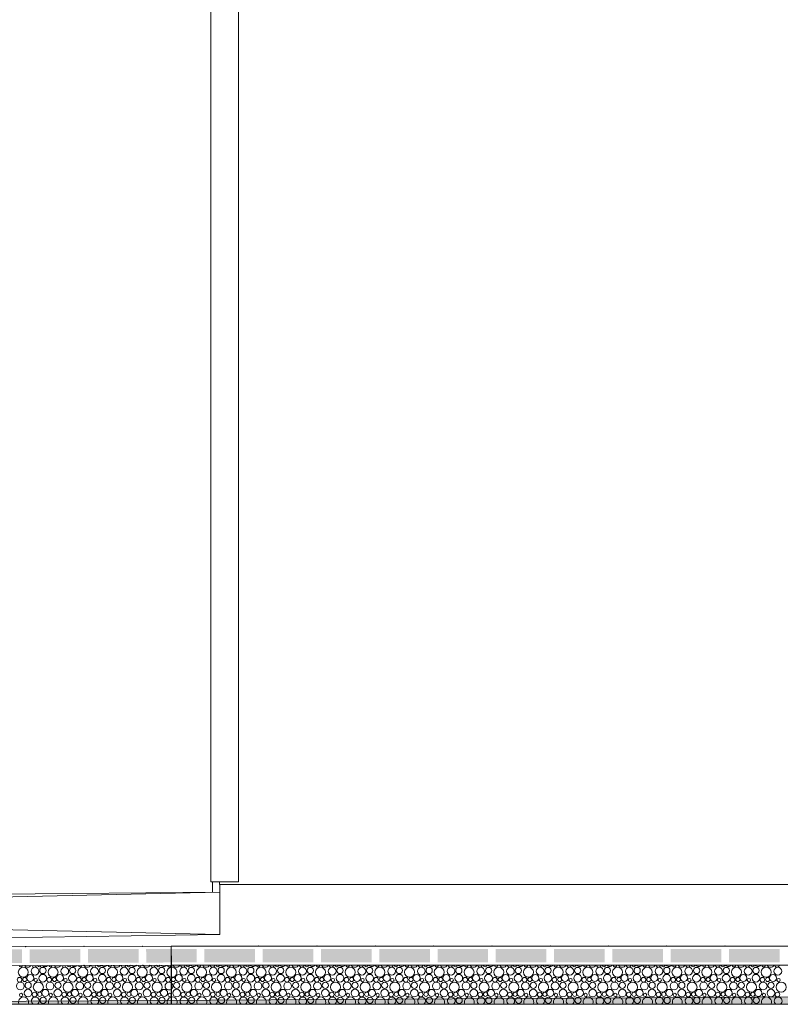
# Model space of a CAD drawing. Header units: millimetres. Extents: x -76432 to -27350, y -300 to 6935.
# Tile 29 of 75: x -64663 to -61870, y -300 to 3318. Entities that reach past the tile are written whole.
import ezdxf

# ---------------------------------------------------------------- set-up
doc = ezdxf.new("R2010")
doc.units = ezdxf.units.MM
doc.header["$MEASUREMENT"] = 0
for name, color, linetype in [('Métal _ Bardage.Charp_Couv_Bard_Métal', 7, 'Continuous'), ('Nouveau_Métal _ Bardage.Charp_Couv_Bard_Métal', 7, 'Continuous'), ('Nouveau_Structure _ Longrine.GO', 7, 'Continuous'), ('Nouveau_Terrain _ Original.Terrain', 7, 'Continuous'), ('Nouveau_VRD _ Voirie 3d.VRD', 7, 'Continuous')]:
    doc.layers.add(name, color=color, linetype=linetype)

# ---------------------------------------------------------------- blocks, each defined once
blk = doc.blocks.new('Élément de coupe_3')
at = {"layer": 'Métal _ Bardage.Charp_Couv_Bard_Métal', "color": 7, "linetype": 'Continuous', "lineweight": 15}
for p, q in [((-63929.282724, 140), (-63929.282724, 150)), ((-63879.282724, 140), (-63929.282724, 140))]:
    blk.add_line(p, q, dxfattribs=at)
blk = doc.blocks.new('Élément de coupe_5')
at = {"layer": 'Nouveau_Métal _ Bardage.Charp_Couv_Bard_Métal', "color": 7, "linetype": 'Continuous', "lineweight": 15}
blk.add_line((-63879.282724, 140), (-33677.282724, 140), dxfattribs=at)
blk = doc.blocks.new('Élément de coupe_6')
at = {"layer": 'Nouveau_Structure _ Longrine.GO', "color": 7, "linetype": 'Continuous', "lineweight": 15}
blk.add_line((-63928.3, -43), (-63928.3, 140), dxfattribs=at)
blk = doc.blocks.new('Élément de coupe_13')
at = {"layer": 'Métal _ Bardage.Charp_Couv_Bard_Métal', "color": 7, "linetype": 'Continuous', "lineweight": 15}
for p, q in [((-63960.782724, 6865.000001), (-63960.782724, 150)), ((-63859.282724, 6865.000001), (-63859.282724, 150)), ((-63960.782724, 150), (-63859.282724, 150))]:
    blk.add_line(p, q, dxfattribs=at)
blk = doc.blocks.new('Élément de coupe_14')
at = {"layer": 'Métal _ Bardage.Charp_Couv_Bard_Métal', "color": 7, "linetype": 'Continuous', "lineweight": 15}
blk.add_line((-63954.3, 111.9), (-63954.3, 150), dxfattribs=at)
blk = doc.blocks.new('Élément de coupe_31')
at = {"layer": 'Nouveau_Terrain _ Original.Terrain', "linetype": 'Continuous', "lineweight": 15, "true_color": 0xf48e54}
h = blk.add_hatch(dxfattribs=at)
h.set_pattern_fill('Terre', color=33, style=0, pattern_type=2)
h.set_pattern_definition([(45, (0, 0), (-137.8858, 137.8858), []), (45, (-45.96, 45.96), (-275.7716, 275.7716), []), (45, (-91.92, 91.92), (-275.7716, 275.7716), []), (135, (-137.886, 137.886), (45.96194, 45.96194), [195, -195])])
h.paths.add_polyline_path([(-45278.9, -182.9), (-48767.2, -201.7), (-53028.5, -224.9), (-58189.7, -253), (-64406.4, -287.1), (-66736, -300), (-27349.9, -300), (-27349.9, -80.4), (-30347, -102.7), (-30687.3, -105.3), (-30979.5, -107.5), (-31257.5, -109.4), (-31550.9, -111.2), (-31862.7, -112.9), (-32189.1, -114.7), (-32526.1, -116.3), (-40248, -155.8), (-42464, -167.7)])
at = {"layer": 'Nouveau_Terrain _ Original.Terrain', "color": 7, "linetype": 'Continuous', "lineweight": 15}
for p, q in [((-64106.5, -300), (-66736, -300)), ((-64105.8, -300), (-64106.5, -300))]:
    blk.add_line(p, q, dxfattribs=at)
at = {"layer": 'Nouveau_Terrain _ Original.Terrain', "color": 7, "linetype": 'Continuous', "lineweight": 15, "flags": 128}
for points in [[(-27349.9, -80.4), (-30347, -102.7), (-30687.3, -105.3), (-30979.5, -107.5), (-31257.5, -109.4), (-31550.9, -111.2), (-31862.7, -112.9), (-32189.1, -114.7), (-32526.1, -116.3), (-40248, -155.8), (-42464, -167.7), (-45278.9, -182.9), (-48767.2, -201.7), (-53028.5, -224.9), (-58189.7, -253), (-64406.4, -287.1), (-66736, -300)], [(-27349.9, -300), (-28357.3, -300), (-28477.3, -300), (-28627.3, -300), (-28747.3, -300), (-29313.1, -300), (-64105.8, -300)]]:
    blk.add_lwpolyline(points, dxfattribs=at)
blk = doc.blocks.new('Élément de coupe_36')
at = {"layer": 'Nouveau_VRD _ Voirie 3d.VRD', "color": 251, "linetype": 'Continuous', "lineweight": 15, "true_color": 0x6a6a6a}
blk.add_line((-67438.3, 77.8), (-63928.3, 112.1), dxfattribs=at)
blk = doc.blocks.new('*X452')
at = {"layer": 'Nouveau_VRD _ Voirie 3d.VRD', "color": 33, "linetype": 'Continuous', "lineweight": 15, "true_color": 0xf48e54}
for centre, radius in [((-64061, -178.4), 14.3), ((-64032.2, -175.8), 11.5), ((-63995, -182.2), 18.4), ((-63951.9, -178.4), 14.3), ((-63923.1, -175.8), 11.5), ((-63885.8, -182.2), 18.4), ((-63842.8, -178.4), 14.3), ((-63814, -175.8), 11.5), ((-63776.7, -182.2), 18.4), ((-63733.7, -178.4), 14.3), ((-63704.9, -175.8), 11.5), ((-63667.6, -182.2), 18.4), ((-63624.6, -178.4), 14.3), ((-63595.7, -175.8), 11.5), ((-63558.5, -182.2), 18.4), ((-63515.4, -178.4), 14.3), ((-63486.6, -175.8), 11.5), ((-63449.4, -182.2), 18.4), ((-63406.3, -178.4), 14.3), ((-63377.5, -175.8), 11.5), ((-63340.3, -182.2), 18.4), ((-63297.2, -178.4), 14.3), ((-63268.4, -175.8), 11.5), ((-63231.2, -182.2), 18.4), ((-63188.1, -178.4), 14.3), ((-63159.3, -175.8), 11.5), ((-63122.1, -182.2), 18.4), ((-63079, -178.4), 14.3), ((-63050.2, -175.8), 11.5), ((-63012.9, -182.2), 18.4), ((-62969.9, -178.4), 14.3), ((-62941.1, -175.8), 11.5), ((-62903.8, -182.2), 18.4), ((-62860.8, -178.4), 14.3), ((-62832, -175.8), 11.5), ((-62794.7, -182.2), 18.4), ((-62751.7, -178.4), 14.3), ((-62722.8, -175.8), 11.5), ((-62685.6, -182.2), 18.4), ((-62642.5, -178.4), 14.3), ((-62613.7, -175.8), 11.5), ((-62576.5, -182.2), 18.4), ((-62533.4, -178.4), 14.3), ((-62504.6, -175.8), 11.5), ((-62467.4, -182.2), 18.4), ((-62424.3, -178.4), 14.3), ((-62395.5, -175.8), 11.5), ((-62358.3, -182.2), 18.4), ((-62315.2, -178.4), 14.3), ((-62286.4, -175.8), 11.5), ((-62249.2, -182.2), 18.4), ((-62206.1, -178.4), 14.3), ((-62177.3, -175.8), 11.5), ((-62140, -182.2), 18.4), ((-62097, -178.4), 14.3), ((-62068.2, -175.8), 11.5), ((-62030.9, -182.2), 18.4), ((-61987.9, -178.4), 14.3), ((-61959.1, -175.8), 11.5), ((-61921.8, -182.2), 18.4), ((-61878.8, -178.4), 14.3), ((-64098.7, -208.8), 7.52), ((-64078.5, -203.4), 12.8), ((-64058.3, -211.1), 6.2), ((-64032.5, -204.1), 14.2), ((-64008.8, -209.8), 8.58), ((-63989.6, -208.8), 7.52), ((-63969.4, -203.4), 12.8), ((-63949.2, -211.1), 6.2), ((-63923.4, -204.1), 14.2), ((-63899.7, -209.8), 8.58), ((-63880.5, -208.8), 7.52), ((-63860.3, -203.4), 12.8), ((-63840.1, -211.1), 6.2), ((-63814.3, -204.1), 14.2), ((-63790.6, -209.8), 8.58), ((-63771.4, -208.8), 7.52), ((-63751.2, -203.4), 12.8), ((-63731, -211.1), 6.2), ((-63705.2, -204.1), 14.2), ((-63681.4, -209.8), 8.58), ((-63662.3, -208.8), 7.52), ((-63642.1, -203.4), 12.8), ((-63621.9, -211.1), 6.2), ((-63596, -204.1), 14.2), ((-63572.3, -209.8), 8.58), ((-63553.2, -208.8), 7.52), ((-63533, -203.4), 12.8), ((-63512.8, -211.1), 6.2), ((-63486.9, -204.1), 14.2), ((-63463.2, -209.8), 8.58), ((-63444.1, -208.8), 7.52), ((-63423.9, -203.4), 12.8), ((-63403.7, -211.1), 6.2), ((-63377.8, -204.1), 14.2), ((-63354.1, -209.8), 8.58), ((-63335, -208.8), 7.52), ((-63314.8, -203.4), 12.8), ((-63294.5, -211.1), 6.2), ((-63268.7, -204.1), 14.2), ((-63245, -209.8), 8.58), ((-63225.9, -208.8), 7.52), ((-63205.6, -203.4), 12.8), ((-63185.4, -211.1), 6.2), ((-63159.6, -204.1), 14.2), ((-63135.9, -209.8), 8.58), ((-63116.7, -208.8), 7.52), ((-63096.5, -203.4), 12.8), ((-63076.3, -211.1), 6.2), ((-63050.5, -204.1), 14.2), ((-63026.8, -209.8), 8.58), ((-63007.6, -208.8), 7.52), ((-62987.4, -203.4), 12.8), ((-62967.2, -211.1), 6.2), ((-62941.4, -204.1), 14.2), ((-62917.7, -209.8), 8.58), ((-62898.5, -208.8), 7.52), ((-62878.3, -203.4), 12.8), ((-62858.1, -211.1), 6.2), ((-62832.3, -204.1), 14.2), ((-62808.6, -209.8), 8.58), ((-62789.4, -208.8), 7.52), ((-62769.2, -203.4), 12.8), ((-62749, -211.1), 6.2), ((-62723.1, -204.1), 14.2), ((-62699.4, -209.8), 8.58), ((-62680.3, -208.8), 7.52), ((-62660.1, -203.4), 12.8), ((-62639.9, -211.1), 6.2), ((-62614, -204.1), 14.2), ((-62590.3, -209.8), 8.58), ((-62571.2, -208.8), 7.52), ((-62551, -203.4), 12.8), ((-62530.8, -211.1), 6.2), ((-62504.9, -204.1), 14.2), ((-62481.2, -209.8), 8.58), ((-62462.1, -208.8), 7.52), ((-62441.9, -203.4), 12.8), ((-62421.6, -211.1), 6.2), ((-62395.8, -204.1), 14.2), ((-62372.1, -209.8), 8.58), ((-62353, -208.8), 7.52), ((-62332.7, -203.4), 12.8), ((-62312.5, -211.1), 6.2), ((-62286.7, -204.1), 14.2), ((-62263, -209.8), 8.58), ((-62243.8, -208.8), 7.52), ((-62223.6, -203.4), 12.8), ((-62203.4, -211.1), 6.2), ((-62177.6, -204.1), 14.2), ((-62153.9, -209.8), 8.58), ((-62134.7, -208.8), 7.52), ((-62114.5, -203.4), 12.8), ((-62094.3, -211.1), 6.2), ((-62068.5, -204.1), 14.2), ((-62044.8, -209.8), 8.58), ((-62025.6, -208.8), 7.52), ((-62005.4, -203.4), 12.8), ((-61985.2, -211.1), 6.2), ((-61959.4, -204.1), 14.2), ((-61935.7, -209.8), 8.58), ((-61916.5, -208.8), 7.52), ((-61896.3, -203.4), 12.8), ((-61876.1, -211.1), 6.2), ((-64086.5, -258.7), 14.2), ((-64086.2, -230.4), 11.5), ((-64049, -236.8), 18.4), ((-64023.4, -258), 12.8), ((-64005.9, -233), 14.3), ((-63977.4, -258.7), 14.2), ((-63977.1, -230.4), 11.5), ((-63939.8, -236.8), 18.4), ((-63914.3, -258), 12.8), ((-63896.8, -233), 14.3), ((-63868.3, -258.7), 14.2), ((-63868, -230.4), 11.5), ((-63830.7, -236.8), 18.4), ((-63805.2, -258), 12.8), ((-63787.7, -233), 14.3), ((-63759.2, -258.7), 14.2), ((-63758.9, -230.4), 11.5), ((-63721.6, -236.8), 18.4), ((-63696.1, -258), 12.8), ((-63678.6, -233), 14.3), ((-63650, -258.7), 14.2), ((-63649.7, -230.4), 11.5), ((-63612.5, -236.8), 18.4), ((-63587, -258), 12.8), ((-63569.4, -233), 14.3), ((-63540.9, -258.7), 14.2), ((-63540.6, -230.4), 11.5), ((-63503.4, -236.8), 18.4), ((-63477.9, -258), 12.8), ((-63460.3, -233), 14.3), ((-63431.8, -258.7), 14.2), ((-63431.5, -230.4), 11.5), ((-63394.3, -236.8), 18.4), ((-63368.8, -258), 12.8), ((-63351.2, -233), 14.3), ((-63322.7, -258.7), 14.2), ((-63322.4, -230.4), 11.5), ((-63285.2, -236.8), 18.4), ((-63259.6, -258), 12.8), ((-63242.1, -233), 14.3), ((-63213.6, -258.7), 14.2), ((-63213.3, -230.4), 11.5), ((-63176.1, -236.8), 18.4), ((-63150.5, -258), 12.8), ((-63133, -233), 14.3), ((-63104.5, -258.7), 14.2), ((-63104.2, -230.4), 11.5), ((-63066.9, -236.8), 18.4), ((-63041.4, -258), 12.8), ((-63023.9, -233), 14.3), ((-62995.4, -258.7), 14.2), ((-62995.1, -230.4), 11.5), ((-62957.8, -236.8), 18.4), ((-62932.3, -258), 12.8), ((-62914.8, -233), 14.3), ((-62886.3, -258.7), 14.2), ((-62886, -230.4), 11.5), ((-62848.7, -236.8), 18.4), ((-62823.2, -258), 12.8), ((-62805.7, -233), 14.3), ((-62777.1, -258.7), 14.2), ((-62776.8, -230.4), 11.5), ((-62739.6, -236.8), 18.4), ((-62714.1, -258), 12.8), ((-62696.5, -233), 14.3), ((-62668, -258.7), 14.2), ((-62667.7, -230.4), 11.5), ((-62630.5, -236.8), 18.4), ((-62605, -258), 12.8), ((-62587.4, -233), 14.3), ((-62558.9, -258.7), 14.2), ((-62558.6, -230.4), 11.5), ((-62521.4, -236.8), 18.4), ((-62495.9, -258), 12.8), ((-62478.3, -233), 14.3), ((-62449.8, -258.7), 14.2), ((-62449.5, -230.4), 11.5), ((-62412.3, -236.8), 18.4), ((-62386.7, -258), 12.8), ((-62369.2, -233), 14.3), ((-62340.7, -258.7), 14.2), ((-62340.4, -230.4), 11.5), ((-62303.2, -236.8), 18.4), ((-62277.6, -258), 12.8), ((-62260.1, -233), 14.3), ((-62231.6, -258.7), 14.2), ((-62231.3, -230.4), 11.5), ((-62194, -236.8), 18.4), ((-62168.5, -258), 12.8), ((-62151, -233), 14.3), ((-62122.5, -258.7), 14.2), ((-62122.2, -230.4), 11.5), ((-62084.9, -236.8), 18.4), ((-62059.4, -258), 12.8), ((-62041.9, -233), 14.3), ((-62013.4, -258.7), 14.2), ((-62013.1, -230.4), 11.5), ((-61975.8, -236.8), 18.4), ((-61950.3, -258), 12.8), ((-61932.8, -233), 14.3), ((-61904.2, -258.7), 14.2), ((-61903.9, -230.4), 11.5), ((-61866.7, -236.8), 18.4), ((-64062.8, -264.4), 8.58), ((-64043.6, -263.4), 7.52), ((-64031.1, -285), 11.5), ((-64003.2, -265.7), 6.2), ((-63953.7, -264.4), 8.58), ((-63934.5, -263.4), 7.52), ((-63922, -285), 11.5), ((-63894.1, -265.7), 6.2), ((-63844.6, -264.4), 8.58), ((-63825.4, -263.4), 7.52), ((-63812.9, -285), 11.5), ((-63785, -265.7), 6.2), ((-63735.4, -264.4), 8.58), ((-63716.3, -263.4), 7.52), ((-63703.7, -285), 11.5), ((-63675.9, -265.7), 6.2), ((-63626.3, -264.4), 8.58), ((-63607.2, -263.4), 7.52), ((-63594.6, -285), 11.5), ((-63566.8, -265.7), 6.2), ((-63517.2, -264.4), 8.58), ((-63498.1, -263.4), 7.52), ((-63485.5, -285), 11.5), ((-63457.7, -265.7), 6.2), ((-63408.1, -264.4), 8.58), ((-63389, -263.4), 7.52), ((-63376.4, -285), 11.5), ((-63348.5, -265.7), 6.2), ((-63299, -264.4), 8.58), ((-63279.9, -263.4), 7.52), ((-63267.3, -285), 11.5), ((-63239.4, -265.7), 6.2), ((-63189.9, -264.4), 8.58), ((-63170.7, -263.4), 7.52), ((-63158.2, -285), 11.5), ((-63130.3, -265.7), 6.2), ((-63080.8, -264.4), 8.58), ((-63061.6, -263.4), 7.52), ((-63049.1, -285), 11.5), ((-63021.2, -265.7), 6.2), ((-62971.7, -264.4), 8.58), ((-62952.5, -263.4), 7.52), ((-62940, -285), 11.5), ((-62912.1, -265.7), 6.2), ((-62862.6, -264.4), 8.58), ((-62843.4, -263.4), 7.52), ((-62830.8, -285), 11.5), ((-62803, -265.7), 6.2), ((-62753.4, -264.4), 8.58), ((-62734.3, -263.4), 7.52), ((-62721.7, -285), 11.5), ((-62693.9, -265.7), 6.2), ((-62644.3, -264.4), 8.58), ((-62625.2, -263.4), 7.52), ((-62612.6, -285), 11.5), ((-62584.8, -265.7), 6.2), ((-62535.2, -264.4), 8.58), ((-62516.1, -263.4), 7.52), ((-62503.5, -285), 11.5), ((-62475.6, -265.7), 6.2), ((-62426.1, -264.4), 8.58), ((-62407, -263.4), 7.52), ((-62394.4, -285), 11.5), ((-62366.5, -265.7), 6.2), ((-62317, -264.4), 8.58), ((-62297.8, -263.4), 7.52), ((-62285.3, -285), 11.5), ((-62257.4, -265.7), 6.2), ((-62207.9, -264.4), 8.58), ((-62188.7, -263.4), 7.52), ((-62176.2, -285), 11.5), ((-62148.3, -265.7), 6.2), ((-62098.8, -264.4), 8.58), ((-62079.6, -263.4), 7.52), ((-62067.1, -285), 11.5), ((-62039.2, -265.7), 6.2), ((-61989.7, -264.4), 8.58), ((-61970.5, -263.4), 7.52), ((-61957.9, -285), 11.5), ((-61930.1, -265.7), 6.2), ((-61880.5, -264.4), 8.58)]:
    blk.add_circle(centre, radius, dxfattribs=at)
for centre, radius, start, end in [((-64104.1, -182.2), 18.4, 263.062, 96.7497), ((-64087.6, -149.5), 14.2, 208.6751, 331.3249), ((-64063.9, -155.2), 8.58, 187.2196, 352.7804), ((-64044.7, -154.2), 7.52, 196.5415, 343.4585), ((-64024.5, -148.8), 12.8, 215.763, 324.237), ((-64004.3, -156.5), 6.2, 178.4685, 1.5315), ((-63978.5, -149.5), 14.2, 208.6751, 331.3249), ((-63954.8, -155.2), 8.58, 187.2196, 352.7804), ((-63935.6, -154.2), 7.52, 196.5415, 343.4585), ((-63915.4, -148.8), 12.8, 215.763, 324.237), ((-63895.2, -156.5), 6.2, 178.4685, 1.5315), ((-63869.4, -149.5), 14.2, 208.6751, 331.3249), ((-63845.7, -155.2), 8.58, 187.2196, 352.7804), ((-63826.5, -154.2), 7.52, 196.5415, 343.4585), ((-63806.3, -148.8), 12.8, 215.763, 324.237), ((-63786.1, -156.5), 6.2, 178.4685, 1.5315), ((-63760.3, -149.5), 14.2, 208.6751, 331.3249), ((-63736.6, -155.2), 8.58, 187.2196, 352.7804), ((-63717.4, -154.2), 7.52, 196.5415, 343.4585), ((-63697.2, -148.8), 12.8, 215.763, 324.237), ((-63677, -156.5), 6.2, 178.4685, 1.5315), ((-63651.2, -149.5), 14.2, 208.6751, 331.3249), ((-63627.4, -155.2), 8.58, 187.2196, 352.7804), ((-63608.3, -154.2), 7.52, 196.5415, 343.4585), ((-63588.1, -148.8), 12.8, 215.763, 324.237), ((-63567.9, -156.5), 6.2, 178.4685, 1.5315), ((-63542, -149.5), 14.2, 208.6751, 331.3249), ((-63518.3, -155.2), 8.58, 187.2196, 352.7804), ((-63499.2, -154.2), 7.52, 196.5415, 343.4585), ((-63479, -148.8), 12.8, 215.763, 324.237), ((-63458.8, -156.5), 6.2, 178.4685, 1.5315), ((-63432.9, -149.5), 14.2, 208.6751, 331.3249), ((-63409.2, -155.2), 8.58, 187.2196, 352.7804), ((-63390.1, -154.2), 7.52, 196.5415, 343.4585), ((-63369.9, -148.8), 12.8, 215.763, 324.237), ((-63349.7, -156.5), 6.2, 178.4685, 1.5315), ((-63323.8, -149.5), 14.2, 208.6751, 331.3249), ((-63300.1, -155.2), 8.58, 187.2196, 352.7804), ((-63281, -154.2), 7.52, 196.5415, 343.4585), ((-63260.8, -148.8), 12.8, 215.763, 324.237), ((-63240.5, -156.5), 6.2, 178.4685, 1.5315), ((-63214.7, -149.5), 14.2, 208.6751, 331.3249), ((-63191, -155.2), 8.58, 187.2196, 352.7804), ((-63171.9, -154.2), 7.52, 196.5415, 343.4585), ((-63151.6, -148.8), 12.8, 215.763, 324.237), ((-63131.4, -156.5), 6.2, 178.4685, 1.5315), ((-63105.6, -149.5), 14.2, 208.6751, 331.3249), ((-63081.9, -155.2), 8.58, 187.2196, 352.7804), ((-63062.7, -154.2), 7.52, 196.5415, 343.4585), ((-63042.5, -148.8), 12.8, 215.763, 324.237), ((-63022.3, -156.5), 6.2, 178.4685, 1.5315), ((-62996.5, -149.5), 14.2, 208.6751, 331.3249), ((-62972.8, -155.2), 8.58, 187.2196, 352.7804), ((-62953.6, -154.2), 7.52, 196.5415, 343.4585), ((-62933.4, -148.8), 12.8, 215.763, 324.237), ((-62913.2, -156.5), 6.2, 178.4685, 1.5315), ((-62887.4, -149.5), 14.2, 208.6751, 331.3249), ((-62863.7, -155.2), 8.58, 187.2196, 352.7804), ((-62844.5, -154.2), 7.52, 196.5415, 343.4585), ((-62824.3, -148.8), 12.8, 215.763, 324.237), ((-62804.1, -156.5), 6.2, 178.4685, 1.5315), ((-62778.3, -149.5), 14.2, 208.6751, 331.3249), ((-62754.6, -155.2), 8.58, 187.2196, 352.7804), ((-62735.4, -154.2), 7.52, 196.5415, 343.4585), ((-62715.2, -148.8), 12.8, 215.763, 324.237), ((-62695, -156.5), 6.2, 178.4685, 1.5315), ((-62669.1, -149.5), 14.2, 208.6751, 331.3249), ((-62645.4, -155.2), 8.58, 187.2196, 352.7804), ((-62626.3, -154.2), 7.52, 196.5415, 343.4585), ((-62606.1, -148.8), 12.8, 215.763, 324.237), ((-62585.9, -156.5), 6.2, 178.4685, 1.5315), ((-62560, -149.5), 14.2, 208.6751, 331.3249), ((-62536.3, -155.2), 8.58, 187.2196, 352.7804), ((-62517.2, -154.2), 7.52, 196.5415, 343.4585), ((-62497, -148.8), 12.8, 215.763, 324.237), ((-62476.8, -156.5), 6.2, 178.4685, 1.5315), ((-62450.9, -149.5), 14.2, 208.6751, 331.3249), ((-62427.2, -155.2), 8.58, 187.2196, 352.7804), ((-62408.1, -154.2), 7.52, 196.5415, 343.4585), ((-62387.9, -148.8), 12.8, 215.763, 324.237), ((-62367.6, -156.5), 6.2, 178.4685, 1.5315), ((-62341.8, -149.5), 14.2, 208.6751, 331.3249), ((-62318.1, -155.2), 8.58, 187.2196, 352.7804), ((-62299, -154.2), 7.52, 196.5415, 343.4585), ((-62278.7, -148.8), 12.8, 215.763, 324.237), ((-62258.5, -156.5), 6.2, 178.4685, 1.5315), ((-62232.7, -149.5), 14.2, 208.6751, 331.3249), ((-62209, -155.2), 8.58, 187.2196, 352.7804), ((-62189.8, -154.2), 7.52, 196.5415, 343.4585), ((-62169.6, -148.8), 12.8, 215.763, 324.237), ((-62149.4, -156.5), 6.2, 178.4685, 1.5315), ((-62123.6, -149.5), 14.2, 208.6751, 331.3249), ((-62099.9, -155.2), 8.58, 187.2196, 352.7804), ((-62080.7, -154.2), 7.52, 196.5415, 343.4585), ((-62060.5, -148.8), 12.8, 215.763, 324.237), ((-62040.3, -156.5), 6.2, 178.4685, 1.5315), ((-62014.5, -149.5), 14.2, 208.6751, 331.3249), ((-61990.8, -155.2), 8.58, 187.2196, 352.7804), ((-61971.6, -154.2), 7.52, 196.5415, 343.4585), ((-61951.4, -148.8), 12.8, 215.763, 324.237), ((-61931.2, -156.5), 6.2, 178.4685, 1.5315), ((-61905.4, -149.5), 14.2, 208.6751, 331.3249), ((-61881.7, -155.2), 8.58, 187.2196, 352.7804), ((-64115, -233), 14.3, 307.135, 52.6768), ((-64112.3, -265.7), 6.2, 342.8985, 16.9133), ((-64103, -291.4), 18.4, 331.9273, 100.8295), ((-64059.9, -287.6), 14.3, 300.1222, 239.8778), ((-63993.8, -291.4), 18.4, 331.9273, 208.0727), ((-63950.8, -287.6), 14.3, 300.1222, 239.8778), ((-63884.7, -291.4), 18.4, 331.9273, 208.0727), ((-63841.7, -287.6), 14.3, 300.1222, 239.8778), ((-63775.6, -291.4), 18.4, 331.9273, 208.0727), ((-63732.6, -287.6), 14.3, 300.1222, 239.8778), ((-63666.5, -291.4), 18.4, 331.9273, 208.0727), ((-63623.4, -287.6), 14.3, 300.1222, 239.8778), ((-63557.4, -291.4), 18.4, 331.9273, 208.0727), ((-63514.3, -287.6), 14.3, 300.1222, 239.8778), ((-63448.3, -291.4), 18.4, 331.9273, 208.0727), ((-63405.2, -287.6), 14.3, 300.1222, 239.8778), ((-63339.2, -291.4), 18.4, 331.9273, 208.0727), ((-63296.1, -287.6), 14.3, 300.1222, 239.8778), ((-63230.1, -291.4), 18.4, 331.9273, 208.0727), ((-63187, -287.6), 14.3, 300.1222, 239.8778), ((-63120.9, -291.4), 18.4, 331.9273, 208.0727), ((-63077.9, -287.6), 14.3, 300.1222, 239.8778), ((-63011.8, -291.4), 18.4, 331.9273, 208.0727), ((-62968.8, -287.6), 14.3, 300.1222, 239.8778), ((-62902.7, -291.4), 18.4, 331.9273, 208.0727), ((-62859.7, -287.6), 14.3, 300.1222, 239.8778), ((-62793.6, -291.4), 18.4, 331.9273, 208.0727), ((-62750.5, -287.6), 14.3, 300.1222, 239.8778), ((-62684.5, -291.4), 18.4, 331.9273, 208.0727), ((-62641.4, -287.6), 14.3, 300.1222, 239.8778), ((-62575.4, -291.4), 18.4, 331.9273, 208.0727), ((-62532.3, -287.6), 14.3, 300.1222, 239.8778), ((-62466.3, -291.4), 18.4, 331.9273, 208.0727), ((-62423.2, -287.6), 14.3, 300.1222, 239.8778), ((-62357.2, -291.4), 18.4, 331.9273, 208.0727), ((-62314.1, -287.6), 14.3, 300.1222, 239.8778), ((-62248, -291.4), 18.4, 331.9273, 208.0727), ((-62205, -287.6), 14.3, 300.1222, 239.8778), ((-62138.9, -291.4), 18.4, 331.9273, 208.0727), ((-62095.9, -287.6), 14.3, 300.1222, 239.8778), ((-62029.8, -291.4), 18.4, 331.9273, 208.0727), ((-61986.8, -287.6), 14.3, 300.1222, 239.8778), ((-61920.7, -291.4), 18.4, 331.9273, 208.0727), ((-61877.6, -287.6), 14.3, 300.1222, 239.8778), ((-64077.4, -312.6), 12.8, 81.7675, 98.2325), ((-64031.4, -313.3), 14.2, 69.3886, 110.6114), ((-63968.3, -312.6), 12.8, 81.7675, 98.2325), ((-63922.3, -313.3), 14.2, 69.3886, 110.6114), ((-63859.2, -312.6), 12.8, 81.7675, 98.2325), ((-63813.2, -313.3), 14.2, 69.3886, 110.6114), ((-63750.1, -312.6), 12.8, 81.7675, 98.2325), ((-63704, -313.3), 14.2, 69.3886, 110.6114), ((-63641, -312.6), 12.8, 81.7675, 98.2325), ((-63594.9, -313.3), 14.2, 69.3886, 110.6114), ((-63531.9, -312.6), 12.8, 81.7675, 98.2325), ((-63485.8, -313.3), 14.2, 69.3886, 110.6114), ((-63422.8, -312.6), 12.8, 81.7675, 98.2325), ((-63376.7, -313.3), 14.2, 69.3886, 110.6114), ((-63313.6, -312.6), 12.8, 81.7675, 98.2325), ((-63267.6, -313.3), 14.2, 69.3886, 110.6114), ((-63204.5, -312.6), 12.8, 81.7675, 98.2325), ((-63158.5, -313.3), 14.2, 69.3886, 110.6114), ((-63095.4, -312.6), 12.8, 81.7675, 98.2325), ((-63049.4, -313.3), 14.2, 69.3886, 110.6114), ((-62986.3, -312.6), 12.8, 81.7675, 98.2325), ((-62940.3, -313.3), 14.2, 69.3886, 110.6114), ((-62877.2, -312.6), 12.8, 81.7675, 98.2325), ((-62831.1, -313.3), 14.2, 69.3886, 110.6114), ((-62768.1, -312.6), 12.8, 81.7675, 98.2325), ((-62722, -313.3), 14.2, 69.3886, 110.6114), ((-62659, -312.6), 12.8, 81.7675, 98.2325), ((-62612.9, -313.3), 14.2, 69.3886, 110.6114), ((-62549.9, -312.6), 12.8, 81.7675, 98.2325), ((-62503.8, -313.3), 14.2, 69.3886, 110.6114), ((-62440.7, -312.6), 12.8, 81.7675, 98.2325), ((-62394.7, -313.3), 14.2, 69.3886, 110.6114), ((-62331.6, -312.6), 12.8, 81.7675, 98.2325), ((-62285.6, -313.3), 14.2, 69.3886, 110.6114), ((-62222.5, -312.6), 12.8, 81.7675, 98.2325), ((-62176.5, -313.3), 14.2, 69.3886, 110.6114), ((-62113.4, -312.6), 12.8, 81.7675, 98.2325), ((-62067.4, -313.3), 14.2, 69.3886, 110.6114), ((-62004.3, -312.6), 12.8, 81.7675, 98.2325), ((-61958.2, -313.3), 14.2, 69.3886, 110.6114), ((-61895.2, -312.6), 12.8, 81.7675, 98.2325)]:
    blk.add_arc(centre, radius, start, end, dxfattribs=at)
blk = doc.blocks.new('*X453')
at = {"layer": 'Nouveau_VRD _ Voirie 3d.VRD', "linetype": 'Continuous', "lineweight": 15, "true_color": 0xb5b5b5}
for points in [[(-64106.1, -96.3), (-64106.2, -146.3), (-64012.8, -146.3), (-64012.8, -96.3)], [(-63984.8, -96.3), (-63984.8, -146.3), (-63798.8, -146.3), (-63798.8, -96.3)], [(-63770.8, -96.3), (-63770.8, -146.3), (-63584.7, -146.3), (-63584.7, -96.3)], [(-63556.7, -96.3), (-63556.7, -146.3), (-63370.7, -146.3), (-63370.7, -96.3)], [(-63342.7, -96.3), (-63342.7, -146.3), (-63156.6, -146.3), (-63156.6, -96.3)], [(-63128.6, -96.3), (-63128.6, -146.3), (-62942.6, -146.3), (-62942.6, -96.3)], [(-62914.6, -96.3), (-62914.6, -146.3), (-62728.5, -146.3), (-62728.5, -96.3)], [(-62700.5, -96.3), (-62700.5, -146.3), (-62514.5, -146.3), (-62514.5, -96.3)], [(-62486.5, -96.3), (-62486.5, -146.3), (-62300.5, -146.3), (-62300.5, -96.3)], [(-62272.5, -96.3), (-62272.5, -146.3), (-62086.4, -146.3), (-62086.4, -96.3)], [(-62058.4, -96.3), (-62058.4, -146.3), (-61872.4, -146.3), (-61872.4, -96.3)]]:
    blk.add_hatch(color=253, dxfattribs=at).paths.add_polyline_path(points)
at = {"layer": 'Nouveau_VRD _ Voirie 3d.VRD', "color": 253, "linetype": 'Continuous', "lineweight": 15, "true_color": 0xb5b5b5}
for p in [(-63784.8, -86.3), (-63570.7, -86.3), (-63356.7, -86.3), (-63142.6, -86.3), (-62928.6, -86.3), (-62714.5, -86.3), (-62500.5, -86.3), (-62286.5, -86.3), (-62072.4, -86.3), (-63998.8, -156.3), (-63784.8, -156.3), (-63570.7, -156.3), (-63356.7, -156.3), (-63142.6, -156.3), (-62928.6, -156.3), (-62714.5, -156.3), (-62500.5, -156.3), (-62286.5, -156.3), (-62072.4, -156.3)]:
    blk.add_point(p, dxfattribs=at)
blk = doc.blocks.new('Élément de coupe_449')
at = {"layer": 'Nouveau_VRD _ Voirie 3d.VRD', "color": 7, "linetype": 'Continuous', "lineweight": 15}
for p, q in [((-29313.1, -86.3), (-64106.1, -86.3)), ((-29313.1, -156.3), (-64106.2, -156.3))]:
    blk.add_line(p, q, dxfattribs=at)
at = {"layer": 'Nouveau_VRD _ Voirie 3d.VRD', "color": 7, "linetype": 'Continuous', "lineweight": 15, "flags": 128}
blk.add_lwpolyline([(-64106.1, -86.3), (-64106.2, -156.3), (-64106.5, -300)], dxfattribs=at)
at = {"layer": 'Nouveau_VRD _ Voirie 3d.VRD', "lineweight": 0}
for name in ['*X453', '*X452']:
    blk.add_blockref(name, (0, 0), dxfattribs=at)
blk = doc.blocks.new('Élément de coupe_450')
at = {"layer": 'Nouveau_VRD _ Voirie 3d.VRD', "color": 251, "linetype": 'Continuous', "lineweight": 15, "true_color": 0x6a6a6a}
blk.add_line((-63928.3, -43), (-67428.3, 32.9), dxfattribs=at)
blk = doc.blocks.new('*X458')
at = {"layer": 'Nouveau_VRD _ Voirie 3d.VRD', "color": 33, "linetype": 'Continuous', "lineweight": 15, "true_color": 0xf48e54}
for centre, radius in [((-64649.6, -182.2), 18.4), ((-64606.6, -178.4), 14.3), ((-64577.8, -175.8), 11.5), ((-64540.5, -182.2), 18.4), ((-64497.4, -178.4), 14.3), ((-64468.6, -175.8), 11.5), ((-64431.4, -182.2), 18.4), ((-64388.3, -178.4), 14.3), ((-64359.5, -175.8), 11.5), ((-64322.3, -182.2), 18.4), ((-64279.2, -178.4), 14.3), ((-64250.4, -175.8), 11.5), ((-64213.2, -182.2), 18.4), ((-64170.1, -178.4), 14.3), ((-64141.3, -175.8), 11.5), ((-64663.5, -209.8), 8.58), ((-64644.3, -208.8), 7.52), ((-64624.1, -203.4), 12.8), ((-64603.9, -211.1), 6.2), ((-64578.1, -204.1), 14.2), ((-64554.3, -209.8), 8.58), ((-64535.2, -208.8), 7.52), ((-64515, -203.4), 12.8), ((-64494.8, -211.1), 6.2), ((-64468.9, -204.1), 14.2), ((-64445.2, -209.8), 8.58), ((-64426.1, -208.8), 7.52), ((-64405.9, -203.4), 12.8), ((-64385.7, -211.1), 6.2), ((-64359.8, -204.1), 14.2), ((-64336.1, -209.8), 8.58), ((-64317, -208.8), 7.52), ((-64296.8, -203.4), 12.8), ((-64276.6, -211.1), 6.2), ((-64250.7, -204.1), 14.2), ((-64227, -209.8), 8.58), ((-64207.9, -208.8), 7.52), ((-64187.7, -203.4), 12.8), ((-64167.4, -211.1), 6.2), ((-64141.6, -204.1), 14.2), ((-64117.9, -209.8), 8.58), ((-64660.6, -233), 14.3), ((-64632.1, -258.7), 14.2), ((-64631.8, -230.4), 11.5), ((-64594.5, -236.8), 18.4), ((-64569, -258), 12.8), ((-64551.4, -233), 14.3), ((-64522.9, -258.7), 14.2), ((-64522.6, -230.4), 11.5), ((-64485.4, -236.8), 18.4), ((-64459.9, -258), 12.8), ((-64442.3, -233), 14.3), ((-64413.8, -258.7), 14.2), ((-64413.5, -230.4), 11.5), ((-64376.3, -236.8), 18.4), ((-64350.8, -258), 12.8), ((-64333.2, -233), 14.3), ((-64304.7, -258.7), 14.2), ((-64304.4, -230.4), 11.5), ((-64267.2, -236.8), 18.4), ((-64241.7, -258), 12.8), ((-64224.1, -233), 14.3), ((-64195.6, -258.7), 14.2), ((-64195.3, -230.4), 11.5), ((-64158.1, -236.8), 18.4), ((-64132.5, -258), 12.8), ((-64657.9, -265.7), 6.2), ((-64608.3, -264.4), 8.58), ((-64589.2, -263.4), 7.52), ((-64576.6, -285), 11.5), ((-64548.8, -265.7), 6.2), ((-64499.2, -264.4), 8.58), ((-64480.1, -263.4), 7.52), ((-64467.5, -285), 11.5), ((-64439.7, -265.7), 6.2), ((-64390.1, -264.4), 8.58), ((-64371, -263.4), 7.52), ((-64358.4, -285), 11.5), ((-64330.6, -265.7), 6.2), ((-64281, -264.4), 8.58), ((-64261.9, -263.4), 7.52), ((-64249.3, -285), 11.5), ((-64221.4, -265.7), 6.2), ((-64171.9, -264.4), 8.58), ((-64152.7, -263.4), 7.52), ((-64140.2, -285), 11.5), ((-64112.3, -265.7), 6.2)]:
    blk.add_circle(centre, radius, dxfattribs=at)
for centre, radius, start, end in [((-64659, -156.5), 6.2, 193.3486, 346.979), ((-64633.2, -149.5), 14.2, 216.0379, 324.2897), ((-64609.5, -155.2), 8.58, 197.2288, 343.0988), ((-64590.3, -154.2), 7.52, 208.116, 332.2116), ((-64570.1, -148.8), 12.8, 223.6629, 316.6646), ((-64549.9, -156.5), 6.2, 190.4059, 349.9217), ((-64524.1, -149.5), 14.2, 214.4987, 325.8289), ((-64500.3, -155.2), 8.58, 195.0611, 345.2664), ((-64481.2, -154.2), 7.52, 205.4582, 334.8694), ((-64461, -148.8), 12.8, 221.7625, 318.5651), ((-64440.8, -156.5), 6.2, 187.4903, 352.8373), ((-64414.9, -149.5), 14.2, 212.9872, 327.3404), ((-64391.2, -155.2), 8.58, 192.9151, 347.4125), ((-64372.1, -154.2), 7.52, 202.8574, 337.4702), ((-64351.9, -148.8), 12.8, 219.9165, 320.4111), ((-64331.7, -156.5), 6.2, 184.5937, 355.7339), ((-64305.8, -149.5), 14.2, 211.5011, 328.8265), ((-64282.1, -155.2), 8.58, 190.7871, 349.5404), ((-64263, -154.2), 7.52, 200.3052, 340.0224), ((-64242.8, -148.8), 12.8, 218.1187, 322.2088), ((-64222.6, -156.5), 6.2, 181.7083, 358.6192), ((-64196.7, -149.5), 14.2, 210.0381, 330.2895), ((-64173, -155.2), 8.58, 188.6739, 351.6537), ((-64153.9, -154.2), 7.52, 197.794, 342.5336), ((-64133.7, -148.8), 12.8, 216.3639, 323.9636), ((-64104.1, -182.2), 18.4, 96.0486, 264.0928), ((-64113.4, -156.5), 6.2, 178.8269, 1.5007), ((-64098.7, -208.8), 7.52, 163.2059, 196.9356), ((-64115, -233), 14.3, 50.6878, 309.4536), ((-64648.5, -291.4), 18.4, 331.9273, 208.0727), ((-64605.4, -287.6), 14.3, 300.1222, 239.8778), ((-64539.4, -291.4), 18.4, 331.9273, 208.0727), ((-64496.3, -287.6), 14.3, 300.1222, 239.8778), ((-64430.3, -291.4), 18.4, 331.9273, 208.0727), ((-64387.2, -287.6), 14.3, 300.1222, 239.8778), ((-64321.2, -291.4), 18.4, 331.9273, 208.0727), ((-64278.1, -287.6), 14.3, 300.1222, 239.8778), ((-64212.1, -291.4), 18.4, 331.9273, 208.0727), ((-64169, -287.6), 14.3, 300.1222, 239.8778), ((-64103, -291.4), 18.4, 99.1253, 208.0727), ((-64623, -312.6), 12.8, 81.7675, 98.2325), ((-64576.9, -313.3), 14.2, 69.3886, 110.6114), ((-64513.9, -312.6), 12.8, 81.7675, 98.2325), ((-64467.8, -313.3), 14.2, 69.3886, 110.6114), ((-64404.8, -312.6), 12.8, 81.7675, 98.2325), ((-64358.7, -313.3), 14.2, 69.3886, 110.6114), ((-64295.7, -312.6), 12.8, 81.7675, 98.2325), ((-64249.6, -313.3), 14.2, 69.3886, 110.6114), ((-64186.5, -312.6), 12.8, 81.7675, 98.2325), ((-64140.5, -313.3), 14.2, 69.3886, 110.6114)]:
    blk.add_arc(centre, radius, start, end, dxfattribs=at)
blk = doc.blocks.new('*X459')
at = {"layer": 'Nouveau_VRD _ Voirie 3d.VRD', "linetype": 'Continuous', "lineweight": 15, "true_color": 0xb5b5b5}
for points in [[(-64840.6, -98.4), (-64840.5, -148.4), (-64654.5, -147.9), (-64654.6, -97.9)], [(-64626.6, -97.8), (-64626.5, -147.8), (-64440.4, -147.3), (-64440.6, -97.2)], [(-64412.6, -97.2), (-64412.4, -147.2), (-64226.4, -146.6), (-64226.5, -96.6)], [(-64198.5, -96.6), (-64198.4, -146.6), (-64106, -146.3), (-64106.1, -96.3)]]:
    blk.add_hatch(color=253, dxfattribs=at).paths.add_polyline_path(points)
at = {"layer": 'Nouveau_VRD _ Voirie 3d.VRD', "color": 253, "linetype": 'Continuous', "lineweight": 15, "true_color": 0xb5b5b5}
for p in [(-64640.6, -87.8), (-64426.6, -87.2), (-64212.6, -86.6), (-64640.4, -157.8), (-64426.4, -157.2), (-64212.4, -156.6)]:
    blk.add_point(p, dxfattribs=at)
blk = doc.blocks.new('Élément de coupe_451')
at = {"layer": 'Nouveau_VRD _ Voirie 3d.VRD', "color": 251, "linetype": 'Continuous', "lineweight": 15, "true_color": 0x6a6a6a}
blk.add_line((-63928.3, -43), (-67114.1, -94.9), dxfattribs=at)
at = {"layer": 'Nouveau_VRD _ Voirie 3d.VRD', "color": 7, "linetype": 'Continuous', "lineweight": 15}
for p, q in [((-64106.1, -86.3), (-67114.1, -94.9)), ((-64106, -156.3), (-67114.1, -164.9))]:
    blk.add_line(p, q, dxfattribs=at)
at = {"layer": 'Nouveau_VRD _ Voirie 3d.VRD', "color": 7, "linetype": 'Continuous', "lineweight": 15, "flags": 128}
blk.add_lwpolyline([(-64106.1, -86.3), (-64106, -156.3), (-64105.8, -300)], dxfattribs=at)
at = {"layer": 'Nouveau_VRD _ Voirie 3d.VRD', "lineweight": 0}
for name in ['*X459', '*X458']:
    blk.add_blockref(name, (0, 0), dxfattribs=at)
blk = doc.blocks.new('Élément de coupe_452')
at = {"layer": 'Nouveau_VRD _ Voirie 3d.VRD', "color": 251, "linetype": 'Continuous', "lineweight": 15, "true_color": 0x6a6a6a}
blk.add_line((-63928.3, 112.1), (-67428.3, 32.9), dxfattribs=at)

msp = doc.modelspace()

# ---------------------------------------------------------------- block references
at = {"layer": 'Métal _ Bardage.Charp_Couv_Bard_Métal', "lineweight": 0}
for name in ['Élément de coupe_13', 'Élément de coupe_14', 'Élément de coupe_3']:
    msp.add_blockref(name, (0, 0), dxfattribs=at)
at = {"layer": 'Nouveau_Métal _ Bardage.Charp_Couv_Bard_Métal', "lineweight": 0}
msp.add_blockref('Élément de coupe_5', (0, 0), dxfattribs=at)
at = {"layer": 'Nouveau_Structure _ Longrine.GO', "lineweight": 0}
msp.add_blockref('Élément de coupe_6', (0, 0), dxfattribs=at)
at = {"layer": 'Nouveau_Terrain _ Original.Terrain', "lineweight": 0}
msp.add_blockref('Élément de coupe_31', (0, 0), dxfattribs=at)
at = {"layer": 'Nouveau_VRD _ Voirie 3d.VRD', "lineweight": 0}
for name in ['Élément de coupe_36', 'Élément de coupe_452', 'Élément de coupe_450', 'Élément de coupe_449', 'Élément de coupe_451']:
    msp.add_blockref(name, (0, 0), dxfattribs=at)

doc.saveas('drawing.dxf')
